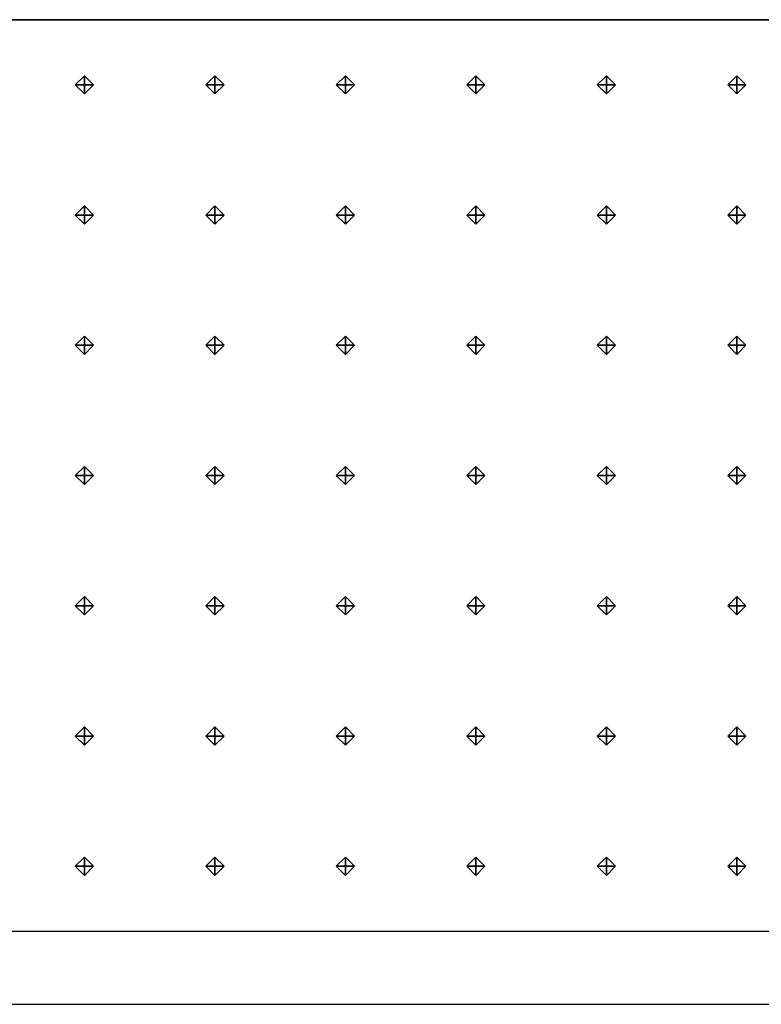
# Model space of a CAD drawing. Header units: inches. Extents: x 0.1 to 82.8, y 0.2 to 48.3.
# Tile 19 of 110: x 10.2 to 12.2, y 0.2 to 2.9. Entities that reach past the tile are written whole.
import ezdxf

# ---------------------------------------------------------------- set-up
doc = ezdxf.new("R2010")
doc.units = ezdxf.units.IN
doc.header["$MEASUREMENT"] = 0
doc.layers.add('DLX_CALC', color=3, linetype='Continuous', true_color=0x00ff00)
doc.layers.add('DLX_CONT', color=7, linetype='Continuous', true_color=0x969696)

msp = doc.modelspace()

# ---------------------------------------------------------------- linework, layer by layer
at = {"layer": 'DLX_CALC'}
for points in [[(45.5733, 2.913, 0), (0.3485, 2.9132, 0), (0.3485, 0.4132, 0), (45.5733, 0.413, 0), (45.5733, 2.913, 0)], [(45.5733, 2.913, 0), (0.4956, 2.9132, 0)], [(0.4956, 0.4132, 0), (45.5733, 0.413, 0)]]:
    msp.add_polyline3d(points, dxfattribs=at)
at = {"layer": 'DLX_CONT'}
for points in [[(0.3485, 2.9132, 0), (45.5733, 2.913, 0)], [(45.5733, 2.913, 0), (0.3485, 2.9132, 0)], [(45.5733, 2.913, 0), (0.3485, 2.9132, 0)], [(0.3485, 2.9132, 0), (45.5733, 2.913, 0)], [(0.3485, 2.9132, 0), (45.5733, 2.913, 0)], [(45.5733, 2.913, 0), (0.3485, 2.9132, 0)], [(0.3485, 0.4132, 0), (45.6485, 0.413, 0)], [(0.3485, 0.4132, 0), (45.5733, 0.413, 0)], [(45.5733, 0.413, 0), (0.3485, 0.4132, 0)], [(45.5733, 0.413, 0), (0.3485, 0.4132, 0)], [(0.3485, 0.4132, 0), (45.5733, 0.413, 0)], [(0.3485, 0.4132, 0), (45.5733, 0.413, 0)], [(45.5733, 0.413, 0), (0.3485, 0.4132, 0)], [(45.5733, 0.413, 0), (0.3485, 0.4132, 0)], [(0.3485, 0.4132, 0), (45.5733, 0.413, 0)], [(45.5733, 0.413, 0), (0.3485, 0.4132, 0)], [(45.5733, 0.413, 0), (0.3485, 0.4132, 0)], [(0.3485, 0.4132, 0), (45.5733, 0.413, 0)], [(0.3485, 0.4132, 0), (45.5733, 0.413, 0)], [(45.5733, 0.413, 0), (0.3485, 0.4132, 0)], [(45.5733, 0.413, 0), (0.3485, 0.4132, 0)], [(0.3485, 0.4132, 0), (45.5733, 0.413, 0)], [(0.3485, 0.4132, 0), (45.5733, 0.413, 0)], [(45.5733, 0.413, 0), (0.3485, 0.4132, 0)], [(45.5733, 0.413, 0), (0.3485, 0.4132, 0)], [(0.3485, 0.4132, 0), (45.5733, 0.413, 0)], [(0.3485, 0.4132, 0), (45.5733, 0.413, 0)], [(45.5733, 0.413, 0), (0.3485, 0.4132, 0)], [(45.5733, 0.413, 0), (0.3485, 0.4132, 0)], [(0.3485, 0.4132, 0), (45.5733, 0.413, 0)], [(0.3485, 0.4132, 0), (45.5733, 0.413, 0)], [(45.5733, 0.413, 0), (0.3485, 0.4132, 0)], [(0.3485, 0.4132, 0), (45.5733, 0.413, 0)], [(45.5733, 0.413, 0), (0.3485, 0.4132, 0)], [(0.3485, 0.4132, 0), (45.5733, 0.413, 0)], [(0.3889, 0.4132, 0), (45.6485, 0.413, 0)], [(45.6485, 0.413, 0), (0.3889, 0.4132, 0)], [(45.6137, 0.413, 0), (0.3889, 0.4132, 0)], [(0.3889, 0.4132, 0), (45.6137, 0.413, 0)], [(45.6485, 0.413, 0), (0.4237, 0.4132, 0)], [(0.4237, 0.4132, 0), (45.6485, 0.413, 0)], [(0.4237, 0.4132, 0), (45.6485, 0.413, 0)], [(45.6137, 0.413, 0), (0.4237, 0.4132, 0)], [(45.6485, 0.413, 0), (0.4237, 0.4132, 0)], [(0.4237, 0.4132, 0), (45.6137, 0.413, 0)], [(0.4237, 0.4132, 0), (45.6137, 0.413, 0)], [(45.6137, 0.413, 0), (0.4237, 0.4132, 0)], [(0.1485, 0.2132, 0), (45.8485, 0.213, 0)]]:
    msp.add_polyline3d(points, dxfattribs=at)

# ---------------------------------------------------------------- meshes
at = {"layer": 'DLX_CALC'}
mesh = msp.add_polyface(dxfattribs=at)
corners = [(10.334, 2.7096), (10.359, 2.7346), (10.334, 2.7346), (10.359, 2.7346), (10.334, 2.7596), (10.334, 2.7346), (10.334, 2.7596), (10.309, 2.7346), (10.334, 2.7346), (10.309, 2.7346), (10.334, 2.7096), (10.334, 2.7346), (10.359, 2.7346), (10.334, 2.7096), (10.334, 2.7346), (10.334, 2.7596), (10.359, 2.7346), (10.334, 2.7346), (10.309, 2.7346), (10.334, 2.7596), (10.334, 2.7346), (10.334, 2.7096), (10.309, 2.7346), (10.334, 2.7346)]
mesh.append_faces([[corners[k] for k in face] for face in [(0, 1, 2), (3, 4, 5), (6, 7, 8), (9, 10, 11), (12, 13, 14), (15, 16, 17), (18, 19, 20), (21, 22, 23)]])
mesh = msp.add_polyface(dxfattribs=at)
corners = [(10.6917, 2.7096), (10.7167, 2.7346), (10.6917, 2.7346), (10.7167, 2.7346), (10.6917, 2.7596), (10.6917, 2.7346), (10.6917, 2.7596), (10.6667, 2.7346), (10.6917, 2.7346), (10.6667, 2.7346), (10.6917, 2.7096), (10.6917, 2.7346), (10.7167, 2.7346), (10.6917, 2.7096), (10.6917, 2.7346), (10.6917, 2.7596), (10.7167, 2.7346), (10.6917, 2.7346), (10.6667, 2.7346), (10.6917, 2.7596), (10.6917, 2.7346), (10.6917, 2.7096), (10.6667, 2.7346), (10.6917, 2.7346)]
mesh.append_faces([[corners[k] for k in face] for face in [(0, 1, 2), (3, 4, 5), (6, 7, 8), (9, 10, 11), (12, 13, 14), (15, 16, 17), (18, 19, 20), (21, 22, 23)]])
mesh = msp.add_polyface(dxfattribs=at)
corners = [(11.0495, 2.7096), (11.0745, 2.7346), (11.0495, 2.7346), (11.0745, 2.7346), (11.0495, 2.7596), (11.0495, 2.7346), (11.0495, 2.7596), (11.0245, 2.7346), (11.0495, 2.7346), (11.0245, 2.7346), (11.0495, 2.7096), (11.0495, 2.7346), (11.0745, 2.7346), (11.0495, 2.7096), (11.0495, 2.7346), (11.0495, 2.7596), (11.0745, 2.7346), (11.0495, 2.7346), (11.0245, 2.7346), (11.0495, 2.7596), (11.0495, 2.7346), (11.0495, 2.7096), (11.0245, 2.7346), (11.0495, 2.7346)]
mesh.append_faces([[corners[k] for k in face] for face in [(0, 1, 2), (3, 4, 5), (6, 7, 8), (9, 10, 11), (12, 13, 14), (15, 16, 17), (18, 19, 20), (21, 22, 23)]])
mesh = msp.add_polyface(dxfattribs=at)
corners = [(11.4072, 2.7096), (11.4322, 2.7346), (11.4072, 2.7346), (11.4322, 2.7346), (11.4072, 2.7596), (11.4072, 2.7346), (11.4072, 2.7596), (11.3822, 2.7346), (11.4072, 2.7346), (11.3822, 2.7346), (11.4072, 2.7096), (11.4072, 2.7346), (11.4322, 2.7346), (11.4072, 2.7096), (11.4072, 2.7346), (11.4072, 2.7596), (11.4322, 2.7346), (11.4072, 2.7346), (11.3822, 2.7346), (11.4072, 2.7596), (11.4072, 2.7346), (11.4072, 2.7096), (11.3822, 2.7346), (11.4072, 2.7346)]
mesh.append_faces([[corners[k] for k in face] for face in [(0, 1, 2), (3, 4, 5), (6, 7, 8), (9, 10, 11), (12, 13, 14), (15, 16, 17), (18, 19, 20), (21, 22, 23)]])
mesh = msp.add_polyface(dxfattribs=at)
corners = [(11.765, 2.7096), (11.79, 2.7346), (11.765, 2.7346), (11.79, 2.7346), (11.765, 2.7596), (11.765, 2.7346), (11.765, 2.7596), (11.74, 2.7346), (11.765, 2.7346), (11.74, 2.7346), (11.765, 2.7096), (11.765, 2.7346), (11.79, 2.7346), (11.765, 2.7096), (11.765, 2.7346), (11.765, 2.7596), (11.79, 2.7346), (11.765, 2.7346), (11.74, 2.7346), (11.765, 2.7596), (11.765, 2.7346), (11.765, 2.7096), (11.74, 2.7346), (11.765, 2.7346)]
mesh.append_faces([[corners[k] for k in face] for face in [(0, 1, 2), (3, 4, 5), (6, 7, 8), (9, 10, 11), (12, 13, 14), (15, 16, 17), (18, 19, 20), (21, 22, 23)]])
mesh = msp.add_polyface(dxfattribs=at)
corners = [(12.1228, 2.7096), (12.1478, 2.7346), (12.1228, 2.7346), (12.1478, 2.7346), (12.1228, 2.7596), (12.1228, 2.7346), (12.1228, 2.7596), (12.0978, 2.7346), (12.1228, 2.7346), (12.0978, 2.7346), (12.1228, 2.7096), (12.1228, 2.7346), (12.1478, 2.7346), (12.1228, 2.7096), (12.1228, 2.7346), (12.1228, 2.7596), (12.1478, 2.7346), (12.1228, 2.7346), (12.0978, 2.7346), (12.1228, 2.7596), (12.1228, 2.7346), (12.1228, 2.7096), (12.0978, 2.7346), (12.1228, 2.7346)]
mesh.append_faces([[corners[k] for k in face] for face in [(0, 1, 2), (3, 4, 5), (6, 7, 8), (9, 10, 11), (12, 13, 14), (15, 16, 17), (18, 19, 20), (21, 22, 23)]])
mesh = msp.add_polyface(dxfattribs=at)
corners = [(10.334, 2.3524), (10.359, 2.3774), (10.334, 2.3774), (10.359, 2.3774), (10.334, 2.4024), (10.334, 2.3774), (10.334, 2.4024), (10.309, 2.3774), (10.334, 2.3774), (10.309, 2.3774), (10.334, 2.3524), (10.334, 2.3774), (10.359, 2.3774), (10.334, 2.3524), (10.334, 2.3774), (10.334, 2.4024), (10.359, 2.3774), (10.334, 2.3774), (10.309, 2.3774), (10.334, 2.4024), (10.334, 2.3774), (10.334, 2.3524), (10.309, 2.3774), (10.334, 2.3774)]
mesh.append_faces([[corners[k] for k in face] for face in [(0, 1, 2), (3, 4, 5), (6, 7, 8), (9, 10, 11), (12, 13, 14), (15, 16, 17), (18, 19, 20), (21, 22, 23)]])
mesh = msp.add_polyface(dxfattribs=at)
corners = [(10.6917, 2.3524), (10.7167, 2.3774), (10.6917, 2.3774), (10.7167, 2.3774), (10.6917, 2.4024), (10.6917, 2.3774), (10.6917, 2.4024), (10.6667, 2.3774), (10.6917, 2.3774), (10.6667, 2.3774), (10.6917, 2.3524), (10.6917, 2.3774), (10.7167, 2.3774), (10.6917, 2.3524), (10.6917, 2.3774), (10.6917, 2.4024), (10.7167, 2.3774), (10.6917, 2.3774), (10.6667, 2.3774), (10.6917, 2.4024), (10.6917, 2.3774), (10.6917, 2.3524), (10.6667, 2.3774), (10.6917, 2.3774)]
mesh.append_faces([[corners[k] for k in face] for face in [(0, 1, 2), (3, 4, 5), (6, 7, 8), (9, 10, 11), (12, 13, 14), (15, 16, 17), (18, 19, 20), (21, 22, 23)]])
mesh = msp.add_polyface(dxfattribs=at)
corners = [(11.0495, 2.3524), (11.0745, 2.3774), (11.0495, 2.3774), (11.0745, 2.3774), (11.0495, 2.4024), (11.0495, 2.3774), (11.0495, 2.4024), (11.0245, 2.3774), (11.0495, 2.3774), (11.0245, 2.3774), (11.0495, 2.3524), (11.0495, 2.3774), (11.0745, 2.3774), (11.0495, 2.3524), (11.0495, 2.3774), (11.0495, 2.4024), (11.0745, 2.3774), (11.0495, 2.3774), (11.0245, 2.3774), (11.0495, 2.4024), (11.0495, 2.3774), (11.0495, 2.3524), (11.0245, 2.3774), (11.0495, 2.3774)]
mesh.append_faces([[corners[k] for k in face] for face in [(0, 1, 2), (3, 4, 5), (6, 7, 8), (9, 10, 11), (12, 13, 14), (15, 16, 17), (18, 19, 20), (21, 22, 23)]])
mesh = msp.add_polyface(dxfattribs=at)
corners = [(11.4072, 2.3524), (11.4322, 2.3774), (11.4072, 2.3774), (11.4322, 2.3774), (11.4072, 2.4024), (11.4072, 2.3774), (11.4072, 2.4024), (11.3822, 2.3774), (11.4072, 2.3774), (11.3822, 2.3774), (11.4072, 2.3524), (11.4072, 2.3774), (11.4322, 2.3774), (11.4072, 2.3524), (11.4072, 2.3774), (11.4072, 2.4024), (11.4322, 2.3774), (11.4072, 2.3774), (11.3822, 2.3774), (11.4072, 2.4024), (11.4072, 2.3774), (11.4072, 2.3524), (11.3822, 2.3774), (11.4072, 2.3774)]
mesh.append_faces([[corners[k] for k in face] for face in [(0, 1, 2), (3, 4, 5), (6, 7, 8), (9, 10, 11), (12, 13, 14), (15, 16, 17), (18, 19, 20), (21, 22, 23)]])
mesh = msp.add_polyface(dxfattribs=at)
corners = [(11.765, 2.3524), (11.79, 2.3774), (11.765, 2.3774), (11.79, 2.3774), (11.765, 2.4024), (11.765, 2.3774), (11.765, 2.4024), (11.74, 2.3774), (11.765, 2.3774), (11.74, 2.3774), (11.765, 2.3524), (11.765, 2.3774), (11.79, 2.3774), (11.765, 2.3524), (11.765, 2.3774), (11.765, 2.4024), (11.79, 2.3774), (11.765, 2.3774), (11.74, 2.3774), (11.765, 2.4024), (11.765, 2.3774), (11.765, 2.3524), (11.74, 2.3774), (11.765, 2.3774)]
mesh.append_faces([[corners[k] for k in face] for face in [(0, 1, 2), (3, 4, 5), (6, 7, 8), (9, 10, 11), (12, 13, 14), (15, 16, 17), (18, 19, 20), (21, 22, 23)]])
mesh = msp.add_polyface(dxfattribs=at)
corners = [(12.1228, 2.3524), (12.1478, 2.3774), (12.1228, 2.3774), (12.1478, 2.3774), (12.1228, 2.4024), (12.1228, 2.3774), (12.1228, 2.4024), (12.0978, 2.3774), (12.1228, 2.3774), (12.0978, 2.3774), (12.1228, 2.3524), (12.1228, 2.3774), (12.1478, 2.3774), (12.1228, 2.3524), (12.1228, 2.3774), (12.1228, 2.4024), (12.1478, 2.3774), (12.1228, 2.3774), (12.0978, 2.3774), (12.1228, 2.4024), (12.1228, 2.3774), (12.1228, 2.3524), (12.0978, 2.3774), (12.1228, 2.3774)]
mesh.append_faces([[corners[k] for k in face] for face in [(0, 1, 2), (3, 4, 5), (6, 7, 8), (9, 10, 11), (12, 13, 14), (15, 16, 17), (18, 19, 20), (21, 22, 23)]])
mesh = msp.add_polyface(dxfattribs=at)
corners = [(10.334, 1.9953), (10.359, 2.0203), (10.334, 2.0203), (10.359, 2.0203), (10.334, 2.0453), (10.334, 2.0203), (10.334, 2.0453), (10.309, 2.0203), (10.334, 2.0203), (10.309, 2.0203), (10.334, 1.9953), (10.334, 2.0203), (10.359, 2.0203), (10.334, 1.9953), (10.334, 2.0203), (10.334, 2.0453), (10.359, 2.0203), (10.334, 2.0203), (10.309, 2.0203), (10.334, 2.0453), (10.334, 2.0203), (10.334, 1.9953), (10.309, 2.0203), (10.334, 2.0203)]
mesh.append_faces([[corners[k] for k in face] for face in [(0, 1, 2), (3, 4, 5), (6, 7, 8), (9, 10, 11), (12, 13, 14), (15, 16, 17), (18, 19, 20), (21, 22, 23)]])
mesh = msp.add_polyface(dxfattribs=at)
corners = [(10.6917, 1.9953), (10.7167, 2.0203), (10.6917, 2.0203), (10.7167, 2.0203), (10.6917, 2.0453), (10.6917, 2.0203), (10.6917, 2.0453), (10.6667, 2.0203), (10.6917, 2.0203), (10.6667, 2.0203), (10.6917, 1.9953), (10.6917, 2.0203), (10.7167, 2.0203), (10.6917, 1.9953), (10.6917, 2.0203), (10.6917, 2.0453), (10.7167, 2.0203), (10.6917, 2.0203), (10.6667, 2.0203), (10.6917, 2.0453), (10.6917, 2.0203), (10.6917, 1.9953), (10.6667, 2.0203), (10.6917, 2.0203)]
mesh.append_faces([[corners[k] for k in face] for face in [(0, 1, 2), (3, 4, 5), (6, 7, 8), (9, 10, 11), (12, 13, 14), (15, 16, 17), (18, 19, 20), (21, 22, 23)]])
mesh = msp.add_polyface(dxfattribs=at)
corners = [(11.0495, 1.9953), (11.0745, 2.0203), (11.0495, 2.0203), (11.0745, 2.0203), (11.0495, 2.0453), (11.0495, 2.0203), (11.0495, 2.0453), (11.0245, 2.0203), (11.0495, 2.0203), (11.0245, 2.0203), (11.0495, 1.9953), (11.0495, 2.0203), (11.0745, 2.0203), (11.0495, 1.9953), (11.0495, 2.0203), (11.0495, 2.0453), (11.0745, 2.0203), (11.0495, 2.0203), (11.0245, 2.0203), (11.0495, 2.0453), (11.0495, 2.0203), (11.0495, 1.9953), (11.0245, 2.0203), (11.0495, 2.0203)]
mesh.append_faces([[corners[k] for k in face] for face in [(0, 1, 2), (3, 4, 5), (6, 7, 8), (9, 10, 11), (12, 13, 14), (15, 16, 17), (18, 19, 20), (21, 22, 23)]])
mesh = msp.add_polyface(dxfattribs=at)
corners = [(11.4072, 1.9953), (11.4322, 2.0203), (11.4072, 2.0203), (11.4322, 2.0203), (11.4072, 2.0453), (11.4072, 2.0203), (11.4072, 2.0453), (11.3822, 2.0203), (11.4072, 2.0203), (11.3822, 2.0203), (11.4072, 1.9953), (11.4072, 2.0203), (11.4322, 2.0203), (11.4072, 1.9953), (11.4072, 2.0203), (11.4072, 2.0453), (11.4322, 2.0203), (11.4072, 2.0203), (11.3822, 2.0203), (11.4072, 2.0453), (11.4072, 2.0203), (11.4072, 1.9953), (11.3822, 2.0203), (11.4072, 2.0203)]
mesh.append_faces([[corners[k] for k in face] for face in [(0, 1, 2), (3, 4, 5), (6, 7, 8), (9, 10, 11), (12, 13, 14), (15, 16, 17), (18, 19, 20), (21, 22, 23)]])
mesh = msp.add_polyface(dxfattribs=at)
corners = [(11.765, 1.9953), (11.79, 2.0203), (11.765, 2.0203), (11.79, 2.0203), (11.765, 2.0453), (11.765, 2.0203), (11.765, 2.0453), (11.74, 2.0203), (11.765, 2.0203), (11.74, 2.0203), (11.765, 1.9953), (11.765, 2.0203), (11.79, 2.0203), (11.765, 1.9953), (11.765, 2.0203), (11.765, 2.0453), (11.79, 2.0203), (11.765, 2.0203), (11.74, 2.0203), (11.765, 2.0453), (11.765, 2.0203), (11.765, 1.9953), (11.74, 2.0203), (11.765, 2.0203)]
mesh.append_faces([[corners[k] for k in face] for face in [(0, 1, 2), (3, 4, 5), (6, 7, 8), (9, 10, 11), (12, 13, 14), (15, 16, 17), (18, 19, 20), (21, 22, 23)]])
mesh = msp.add_polyface(dxfattribs=at)
corners = [(12.1228, 1.9953), (12.1478, 2.0203), (12.1228, 2.0203), (12.1478, 2.0203), (12.1228, 2.0453), (12.1228, 2.0203), (12.1228, 2.0453), (12.0978, 2.0203), (12.1228, 2.0203), (12.0978, 2.0203), (12.1228, 1.9953), (12.1228, 2.0203), (12.1478, 2.0203), (12.1228, 1.9953), (12.1228, 2.0203), (12.1228, 2.0453), (12.1478, 2.0203), (12.1228, 2.0203), (12.0978, 2.0203), (12.1228, 2.0453), (12.1228, 2.0203), (12.1228, 1.9953), (12.0978, 2.0203), (12.1228, 2.0203)]
mesh.append_faces([[corners[k] for k in face] for face in [(0, 1, 2), (3, 4, 5), (6, 7, 8), (9, 10, 11), (12, 13, 14), (15, 16, 17), (18, 19, 20), (21, 22, 23)]])
mesh = msp.add_polyface(dxfattribs=at)
corners = [(10.334, 1.6381), (10.359, 1.6631), (10.334, 1.6631), (10.359, 1.6631), (10.334, 1.6881), (10.334, 1.6631), (10.334, 1.6881), (10.309, 1.6631), (10.334, 1.6631), (10.309, 1.6631), (10.334, 1.6381), (10.334, 1.6631), (10.359, 1.6631), (10.334, 1.6381), (10.334, 1.6631), (10.334, 1.6881), (10.359, 1.6631), (10.334, 1.6631), (10.309, 1.6631), (10.334, 1.6881), (10.334, 1.6631), (10.334, 1.6381), (10.309, 1.6631), (10.334, 1.6631)]
mesh.append_faces([[corners[k] for k in face] for face in [(0, 1, 2), (3, 4, 5), (6, 7, 8), (9, 10, 11), (12, 13, 14), (15, 16, 17), (18, 19, 20), (21, 22, 23)]])
mesh = msp.add_polyface(dxfattribs=at)
corners = [(10.6917, 1.6381), (10.7167, 1.6631), (10.6917, 1.6631), (10.7167, 1.6631), (10.6917, 1.6881), (10.6917, 1.6631), (10.6917, 1.6881), (10.6667, 1.6631), (10.6917, 1.6631), (10.6667, 1.6631), (10.6917, 1.6381), (10.6917, 1.6631), (10.7167, 1.6631), (10.6917, 1.6381), (10.6917, 1.6631), (10.6917, 1.6881), (10.7167, 1.6631), (10.6917, 1.6631), (10.6667, 1.6631), (10.6917, 1.6881), (10.6917, 1.6631), (10.6917, 1.6381), (10.6667, 1.6631), (10.6917, 1.6631)]
mesh.append_faces([[corners[k] for k in face] for face in [(0, 1, 2), (3, 4, 5), (6, 7, 8), (9, 10, 11), (12, 13, 14), (15, 16, 17), (18, 19, 20), (21, 22, 23)]])
mesh = msp.add_polyface(dxfattribs=at)
corners = [(11.0495, 1.6381), (11.0745, 1.6631), (11.0495, 1.6631), (11.0745, 1.6631), (11.0495, 1.6881), (11.0495, 1.6631), (11.0495, 1.6881), (11.0245, 1.6631), (11.0495, 1.6631), (11.0245, 1.6631), (11.0495, 1.6381), (11.0495, 1.6631), (11.0745, 1.6631), (11.0495, 1.6381), (11.0495, 1.6631), (11.0495, 1.6881), (11.0745, 1.6631), (11.0495, 1.6631), (11.0245, 1.6631), (11.0495, 1.6881), (11.0495, 1.6631), (11.0495, 1.6381), (11.0245, 1.6631), (11.0495, 1.6631)]
mesh.append_faces([[corners[k] for k in face] for face in [(0, 1, 2), (3, 4, 5), (6, 7, 8), (9, 10, 11), (12, 13, 14), (15, 16, 17), (18, 19, 20), (21, 22, 23)]])
mesh = msp.add_polyface(dxfattribs=at)
corners = [(11.4072, 1.6381), (11.4322, 1.6631), (11.4072, 1.6631), (11.4322, 1.6631), (11.4072, 1.6881), (11.4072, 1.6631), (11.4072, 1.6881), (11.3822, 1.6631), (11.4072, 1.6631), (11.3822, 1.6631), (11.4072, 1.6381), (11.4072, 1.6631), (11.4322, 1.6631), (11.4072, 1.6381), (11.4072, 1.6631), (11.4072, 1.6881), (11.4322, 1.6631), (11.4072, 1.6631), (11.3822, 1.6631), (11.4072, 1.6881), (11.4072, 1.6631), (11.4072, 1.6381), (11.3822, 1.6631), (11.4072, 1.6631)]
mesh.append_faces([[corners[k] for k in face] for face in [(0, 1, 2), (3, 4, 5), (6, 7, 8), (9, 10, 11), (12, 13, 14), (15, 16, 17), (18, 19, 20), (21, 22, 23)]])
mesh = msp.add_polyface(dxfattribs=at)
corners = [(11.765, 1.6381), (11.79, 1.6631), (11.765, 1.6631), (11.79, 1.6631), (11.765, 1.6881), (11.765, 1.6631), (11.765, 1.6881), (11.74, 1.6631), (11.765, 1.6631), (11.74, 1.6631), (11.765, 1.6381), (11.765, 1.6631), (11.79, 1.6631), (11.765, 1.6381), (11.765, 1.6631), (11.765, 1.6881), (11.79, 1.6631), (11.765, 1.6631), (11.74, 1.6631), (11.765, 1.6881), (11.765, 1.6631), (11.765, 1.6381), (11.74, 1.6631), (11.765, 1.6631)]
mesh.append_faces([[corners[k] for k in face] for face in [(0, 1, 2), (3, 4, 5), (6, 7, 8), (9, 10, 11), (12, 13, 14), (15, 16, 17), (18, 19, 20), (21, 22, 23)]])
mesh = msp.add_polyface(dxfattribs=at)
corners = [(12.1228, 1.6381), (12.1478, 1.6631), (12.1228, 1.6631), (12.1478, 1.6631), (12.1228, 1.6881), (12.1228, 1.6631), (12.1228, 1.6881), (12.0978, 1.6631), (12.1228, 1.6631), (12.0978, 1.6631), (12.1228, 1.6381), (12.1228, 1.6631), (12.1478, 1.6631), (12.1228, 1.6381), (12.1228, 1.6631), (12.1228, 1.6881), (12.1478, 1.6631), (12.1228, 1.6631), (12.0978, 1.6631), (12.1228, 1.6881), (12.1228, 1.6631), (12.1228, 1.6381), (12.0978, 1.6631), (12.1228, 1.6631)]
mesh.append_faces([[corners[k] for k in face] for face in [(0, 1, 2), (3, 4, 5), (6, 7, 8), (9, 10, 11), (12, 13, 14), (15, 16, 17), (18, 19, 20), (21, 22, 23)]])
mesh = msp.add_polyface(dxfattribs=at)
corners = [(10.334, 1.281), (10.359, 1.306), (10.334, 1.306), (10.359, 1.306), (10.334, 1.331), (10.334, 1.306), (10.334, 1.331), (10.309, 1.306), (10.334, 1.306), (10.309, 1.306), (10.334, 1.281), (10.334, 1.306), (10.359, 1.306), (10.334, 1.281), (10.334, 1.306), (10.334, 1.331), (10.359, 1.306), (10.334, 1.306), (10.309, 1.306), (10.334, 1.331), (10.334, 1.306), (10.334, 1.281), (10.309, 1.306), (10.334, 1.306)]
mesh.append_faces([[corners[k] for k in face] for face in [(0, 1, 2), (3, 4, 5), (6, 7, 8), (9, 10, 11), (12, 13, 14), (15, 16, 17), (18, 19, 20), (21, 22, 23)]])
mesh = msp.add_polyface(dxfattribs=at)
corners = [(10.6917, 1.281), (10.7167, 1.306), (10.6917, 1.306), (10.7167, 1.306), (10.6917, 1.331), (10.6917, 1.306), (10.6917, 1.331), (10.6667, 1.306), (10.6917, 1.306), (10.6667, 1.306), (10.6917, 1.281), (10.6917, 1.306), (10.7167, 1.306), (10.6917, 1.281), (10.6917, 1.306), (10.6917, 1.331), (10.7167, 1.306), (10.6917, 1.306), (10.6667, 1.306), (10.6917, 1.331), (10.6917, 1.306), (10.6917, 1.281), (10.6667, 1.306), (10.6917, 1.306)]
mesh.append_faces([[corners[k] for k in face] for face in [(0, 1, 2), (3, 4, 5), (6, 7, 8), (9, 10, 11), (12, 13, 14), (15, 16, 17), (18, 19, 20), (21, 22, 23)]])
mesh = msp.add_polyface(dxfattribs=at)
corners = [(11.0495, 1.281), (11.0745, 1.306), (11.0495, 1.306), (11.0745, 1.306), (11.0495, 1.331), (11.0495, 1.306), (11.0495, 1.331), (11.0245, 1.306), (11.0495, 1.306), (11.0245, 1.306), (11.0495, 1.281), (11.0495, 1.306), (11.0745, 1.306), (11.0495, 1.281), (11.0495, 1.306), (11.0495, 1.331), (11.0745, 1.306), (11.0495, 1.306), (11.0245, 1.306), (11.0495, 1.331), (11.0495, 1.306), (11.0495, 1.281), (11.0245, 1.306), (11.0495, 1.306)]
mesh.append_faces([[corners[k] for k in face] for face in [(0, 1, 2), (3, 4, 5), (6, 7, 8), (9, 10, 11), (12, 13, 14), (15, 16, 17), (18, 19, 20), (21, 22, 23)]])
mesh = msp.add_polyface(dxfattribs=at)
corners = [(11.4072, 1.281), (11.4322, 1.306), (11.4072, 1.306), (11.4322, 1.306), (11.4072, 1.331), (11.4072, 1.306), (11.4072, 1.331), (11.3822, 1.306), (11.4072, 1.306), (11.3822, 1.306), (11.4072, 1.281), (11.4072, 1.306), (11.4322, 1.306), (11.4072, 1.281), (11.4072, 1.306), (11.4072, 1.331), (11.4322, 1.306), (11.4072, 1.306), (11.3822, 1.306), (11.4072, 1.331), (11.4072, 1.306), (11.4072, 1.281), (11.3822, 1.306), (11.4072, 1.306)]
mesh.append_faces([[corners[k] for k in face] for face in [(0, 1, 2), (3, 4, 5), (6, 7, 8), (9, 10, 11), (12, 13, 14), (15, 16, 17), (18, 19, 20), (21, 22, 23)]])
mesh = msp.add_polyface(dxfattribs=at)
corners = [(11.765, 1.281), (11.79, 1.306), (11.765, 1.306), (11.79, 1.306), (11.765, 1.331), (11.765, 1.306), (11.765, 1.331), (11.74, 1.306), (11.765, 1.306), (11.74, 1.306), (11.765, 1.281), (11.765, 1.306), (11.79, 1.306), (11.765, 1.281), (11.765, 1.306), (11.765, 1.331), (11.79, 1.306), (11.765, 1.306), (11.74, 1.306), (11.765, 1.331), (11.765, 1.306), (11.765, 1.281), (11.74, 1.306), (11.765, 1.306)]
mesh.append_faces([[corners[k] for k in face] for face in [(0, 1, 2), (3, 4, 5), (6, 7, 8), (9, 10, 11), (12, 13, 14), (15, 16, 17), (18, 19, 20), (21, 22, 23)]])
mesh = msp.add_polyface(dxfattribs=at)
corners = [(12.1228, 1.281), (12.1478, 1.306), (12.1228, 1.306), (12.1478, 1.306), (12.1228, 1.331), (12.1228, 1.306), (12.1228, 1.331), (12.0978, 1.306), (12.1228, 1.306), (12.0978, 1.306), (12.1228, 1.281), (12.1228, 1.306), (12.1478, 1.306), (12.1228, 1.281), (12.1228, 1.306), (12.1228, 1.331), (12.1478, 1.306), (12.1228, 1.306), (12.0978, 1.306), (12.1228, 1.331), (12.1228, 1.306), (12.1228, 1.281), (12.0978, 1.306), (12.1228, 1.306)]
mesh.append_faces([[corners[k] for k in face] for face in [(0, 1, 2), (3, 4, 5), (6, 7, 8), (9, 10, 11), (12, 13, 14), (15, 16, 17), (18, 19, 20), (21, 22, 23)]])
mesh = msp.add_polyface(dxfattribs=at)
corners = [(10.334, 0.9238), (10.359, 0.9488), (10.334, 0.9488), (10.359, 0.9488), (10.334, 0.9738), (10.334, 0.9488), (10.334, 0.9738), (10.309, 0.9488), (10.334, 0.9488), (10.309, 0.9488), (10.334, 0.9238), (10.334, 0.9488), (10.359, 0.9488), (10.334, 0.9238), (10.334, 0.9488), (10.334, 0.9738), (10.359, 0.9488), (10.334, 0.9488), (10.309, 0.9488), (10.334, 0.9738), (10.334, 0.9488), (10.334, 0.9238), (10.309, 0.9488), (10.334, 0.9488)]
mesh.append_faces([[corners[k] for k in face] for face in [(0, 1, 2), (3, 4, 5), (6, 7, 8), (9, 10, 11), (12, 13, 14), (15, 16, 17), (18, 19, 20), (21, 22, 23)]])
mesh = msp.add_polyface(dxfattribs=at)
corners = [(10.6917, 0.9238), (10.7167, 0.9488), (10.6917, 0.9488), (10.7167, 0.9488), (10.6917, 0.9738), (10.6917, 0.9488), (10.6917, 0.9738), (10.6667, 0.9488), (10.6917, 0.9488), (10.6667, 0.9488), (10.6917, 0.9238), (10.6917, 0.9488), (10.7167, 0.9488), (10.6917, 0.9238), (10.6917, 0.9488), (10.6917, 0.9738), (10.7167, 0.9488), (10.6917, 0.9488), (10.6667, 0.9488), (10.6917, 0.9738), (10.6917, 0.9488), (10.6917, 0.9238), (10.6667, 0.9488), (10.6917, 0.9488)]
mesh.append_faces([[corners[k] for k in face] for face in [(0, 1, 2), (3, 4, 5), (6, 7, 8), (9, 10, 11), (12, 13, 14), (15, 16, 17), (18, 19, 20), (21, 22, 23)]])
mesh = msp.add_polyface(dxfattribs=at)
corners = [(11.0495, 0.9238), (11.0745, 0.9488), (11.0495, 0.9488), (11.0745, 0.9488), (11.0495, 0.9738), (11.0495, 0.9488), (11.0495, 0.9738), (11.0245, 0.9488), (11.0495, 0.9488), (11.0245, 0.9488), (11.0495, 0.9238), (11.0495, 0.9488), (11.0745, 0.9488), (11.0495, 0.9238), (11.0495, 0.9488), (11.0495, 0.9738), (11.0745, 0.9488), (11.0495, 0.9488), (11.0245, 0.9488), (11.0495, 0.9738), (11.0495, 0.9488), (11.0495, 0.9238), (11.0245, 0.9488), (11.0495, 0.9488)]
mesh.append_faces([[corners[k] for k in face] for face in [(0, 1, 2), (3, 4, 5), (6, 7, 8), (9, 10, 11), (12, 13, 14), (15, 16, 17), (18, 19, 20), (21, 22, 23)]])
mesh = msp.add_polyface(dxfattribs=at)
corners = [(11.4072, 0.9238), (11.4322, 0.9488), (11.4072, 0.9488), (11.4322, 0.9488), (11.4072, 0.9738), (11.4072, 0.9488), (11.4072, 0.9738), (11.3822, 0.9488), (11.4072, 0.9488), (11.3822, 0.9488), (11.4072, 0.9238), (11.4072, 0.9488), (11.4322, 0.9488), (11.4072, 0.9238), (11.4072, 0.9488), (11.4072, 0.9738), (11.4322, 0.9488), (11.4072, 0.9488), (11.3822, 0.9488), (11.4072, 0.9738), (11.4072, 0.9488), (11.4072, 0.9238), (11.3822, 0.9488), (11.4072, 0.9488)]
mesh.append_faces([[corners[k] for k in face] for face in [(0, 1, 2), (3, 4, 5), (6, 7, 8), (9, 10, 11), (12, 13, 14), (15, 16, 17), (18, 19, 20), (21, 22, 23)]])
mesh = msp.add_polyface(dxfattribs=at)
corners = [(11.765, 0.9238), (11.79, 0.9488), (11.765, 0.9488), (11.79, 0.9488), (11.765, 0.9738), (11.765, 0.9488), (11.765, 0.9738), (11.74, 0.9488), (11.765, 0.9488), (11.74, 0.9488), (11.765, 0.9238), (11.765, 0.9488), (11.79, 0.9488), (11.765, 0.9238), (11.765, 0.9488), (11.765, 0.9738), (11.79, 0.9488), (11.765, 0.9488), (11.74, 0.9488), (11.765, 0.9738), (11.765, 0.9488), (11.765, 0.9238), (11.74, 0.9488), (11.765, 0.9488)]
mesh.append_faces([[corners[k] for k in face] for face in [(0, 1, 2), (3, 4, 5), (6, 7, 8), (9, 10, 11), (12, 13, 14), (15, 16, 17), (18, 19, 20), (21, 22, 23)]])
mesh = msp.add_polyface(dxfattribs=at)
corners = [(12.1228, 0.9238), (12.1478, 0.9488), (12.1228, 0.9488), (12.1478, 0.9488), (12.1228, 0.9738), (12.1228, 0.9488), (12.1228, 0.9738), (12.0978, 0.9488), (12.1228, 0.9488), (12.0978, 0.9488), (12.1228, 0.9238), (12.1228, 0.9488), (12.1478, 0.9488), (12.1228, 0.9238), (12.1228, 0.9488), (12.1228, 0.9738), (12.1478, 0.9488), (12.1228, 0.9488), (12.0978, 0.9488), (12.1228, 0.9738), (12.1228, 0.9488), (12.1228, 0.9238), (12.0978, 0.9488), (12.1228, 0.9488)]
mesh.append_faces([[corners[k] for k in face] for face in [(0, 1, 2), (3, 4, 5), (6, 7, 8), (9, 10, 11), (12, 13, 14), (15, 16, 17), (18, 19, 20), (21, 22, 23)]])
mesh = msp.add_polyface(dxfattribs=at)
corners = [(10.334, 0.5667), (10.359, 0.5917), (10.334, 0.5917), (10.359, 0.5917), (10.334, 0.6167), (10.334, 0.5917), (10.334, 0.6167), (10.309, 0.5917), (10.334, 0.5917), (10.309, 0.5917), (10.334, 0.5667), (10.334, 0.5917), (10.359, 0.5917), (10.334, 0.5667), (10.334, 0.5917), (10.334, 0.6167), (10.359, 0.5917), (10.334, 0.5917), (10.309, 0.5917), (10.334, 0.6167), (10.334, 0.5917), (10.334, 0.5667), (10.309, 0.5917), (10.334, 0.5917)]
mesh.append_faces([[corners[k] for k in face] for face in [(0, 1, 2), (3, 4, 5), (6, 7, 8), (9, 10, 11), (12, 13, 14), (15, 16, 17), (18, 19, 20), (21, 22, 23)]])
mesh = msp.add_polyface(dxfattribs=at)
corners = [(10.6917, 0.5667), (10.7167, 0.5917), (10.6917, 0.5917), (10.7167, 0.5917), (10.6917, 0.6167), (10.6917, 0.5917), (10.6917, 0.6167), (10.6667, 0.5917), (10.6917, 0.5917), (10.6667, 0.5917), (10.6917, 0.5667), (10.6917, 0.5917), (10.7167, 0.5917), (10.6917, 0.5667), (10.6917, 0.5917), (10.6917, 0.6167), (10.7167, 0.5917), (10.6917, 0.5917), (10.6667, 0.5917), (10.6917, 0.6167), (10.6917, 0.5917), (10.6917, 0.5667), (10.6667, 0.5917), (10.6917, 0.5917)]
mesh.append_faces([[corners[k] for k in face] for face in [(0, 1, 2), (3, 4, 5), (6, 7, 8), (9, 10, 11), (12, 13, 14), (15, 16, 17), (18, 19, 20), (21, 22, 23)]])
mesh = msp.add_polyface(dxfattribs=at)
corners = [(11.0495, 0.5667), (11.0745, 0.5917), (11.0495, 0.5917), (11.0745, 0.5917), (11.0495, 0.6167), (11.0495, 0.5917), (11.0495, 0.6167), (11.0245, 0.5917), (11.0495, 0.5917), (11.0245, 0.5917), (11.0495, 0.5667), (11.0495, 0.5917), (11.0745, 0.5917), (11.0495, 0.5667), (11.0495, 0.5917), (11.0495, 0.6167), (11.0745, 0.5917), (11.0495, 0.5917), (11.0245, 0.5917), (11.0495, 0.6167), (11.0495, 0.5917), (11.0495, 0.5667), (11.0245, 0.5917), (11.0495, 0.5917)]
mesh.append_faces([[corners[k] for k in face] for face in [(0, 1, 2), (3, 4, 5), (6, 7, 8), (9, 10, 11), (12, 13, 14), (15, 16, 17), (18, 19, 20), (21, 22, 23)]])
mesh = msp.add_polyface(dxfattribs=at)
corners = [(11.4072, 0.5667), (11.4322, 0.5917), (11.4072, 0.5917), (11.4322, 0.5917), (11.4072, 0.6167), (11.4072, 0.5917), (11.4072, 0.6167), (11.3822, 0.5917), (11.4072, 0.5917), (11.3822, 0.5917), (11.4072, 0.5667), (11.4072, 0.5917), (11.4322, 0.5917), (11.4072, 0.5667), (11.4072, 0.5917), (11.4072, 0.6167), (11.4322, 0.5917), (11.4072, 0.5917), (11.3822, 0.5917), (11.4072, 0.6167), (11.4072, 0.5917), (11.4072, 0.5667), (11.3822, 0.5917), (11.4072, 0.5917)]
mesh.append_faces([[corners[k] for k in face] for face in [(0, 1, 2), (3, 4, 5), (6, 7, 8), (9, 10, 11), (12, 13, 14), (15, 16, 17), (18, 19, 20), (21, 22, 23)]])
mesh = msp.add_polyface(dxfattribs=at)
corners = [(11.765, 0.5667), (11.79, 0.5917), (11.765, 0.5917), (11.79, 0.5917), (11.765, 0.6167), (11.765, 0.5917), (11.765, 0.6167), (11.74, 0.5917), (11.765, 0.5917), (11.74, 0.5917), (11.765, 0.5667), (11.765, 0.5917), (11.79, 0.5917), (11.765, 0.5667), (11.765, 0.5917), (11.765, 0.6167), (11.79, 0.5917), (11.765, 0.5917), (11.74, 0.5917), (11.765, 0.6167), (11.765, 0.5917), (11.765, 0.5667), (11.74, 0.5917), (11.765, 0.5917)]
mesh.append_faces([[corners[k] for k in face] for face in [(0, 1, 2), (3, 4, 5), (6, 7, 8), (9, 10, 11), (12, 13, 14), (15, 16, 17), (18, 19, 20), (21, 22, 23)]])
mesh = msp.add_polyface(dxfattribs=at)
corners = [(12.1228, 0.5667), (12.1478, 0.5917), (12.1228, 0.5917), (12.1478, 0.5917), (12.1228, 0.6167), (12.1228, 0.5917), (12.1228, 0.6167), (12.0978, 0.5917), (12.1228, 0.5917), (12.0978, 0.5917), (12.1228, 0.5667), (12.1228, 0.5917), (12.1478, 0.5917), (12.1228, 0.5667), (12.1228, 0.5917), (12.1228, 0.6167), (12.1478, 0.5917), (12.1228, 0.5917), (12.0978, 0.5917), (12.1228, 0.6167), (12.1228, 0.5917), (12.1228, 0.5667), (12.0978, 0.5917), (12.1228, 0.5917)]
mesh.append_faces([[corners[k] for k in face] for face in [(0, 1, 2), (3, 4, 5), (6, 7, 8), (9, 10, 11), (12, 13, 14), (15, 16, 17), (18, 19, 20), (21, 22, 23)]])

doc.saveas('drawing.dxf')
